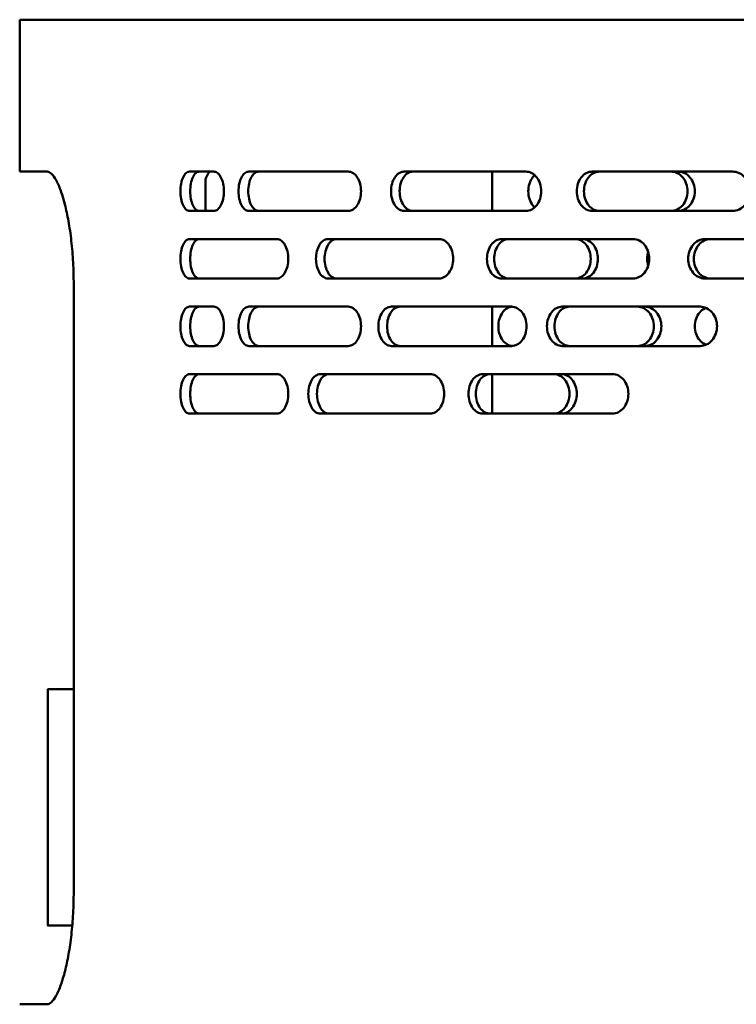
# Model space of a CAD drawing. Header units: millimetres. Extents: x -687 to 6545, y -1613 to 2022.
# Tile 9 of 36: x 2747 to 2875, y 682 to 857. Entities that reach past the tile are written whole.
import ezdxf

# ---------------------------------------------------------------- set-up
doc = ezdxf.new("R2010")
doc.units = ezdxf.units.MM
doc.layers.add('Видимые тонкие (ГОСТ)', color=7, linetype='Continuous', lineweight=35)
doc.layers.add('Видимый контур (ГОСТ)', color=7, linetype='Continuous', lineweight=50)

msp = doc.modelspace()

# ---------------------------------------------------------------- linework, layer by layer
at = {"layer": 'Видимые тонкие (ГОСТ)'}
msp.add_line((2752.35, 737.5), (2752.35, 695.5), dxfattribs=at)
at = {"layer": 'Видимый контур (ГОСТ)'}
for p, q in [((3267.35, 856.5), (2747.35, 856.5)), ((2747.35, 829.5), (2747.35, 856.5)), ((2752.21, 829.5), (2747.35, 829.5)), ((2781.88, 829.5), (2777.54, 829.5)), ((2805.76, 829.5), (2788.1, 829.5)), ((2837.33, 829.5), (2815.7, 829.5)), ((2831.35, 829.5), (2831.35, 822.5)), ((2874.07, 829.5), (2849.12, 829.5)), ((2780.35, 822.5), (2780.35, 827.5)), ((2777.54, 822.5), (2781.88, 822.5)), ((2788.1, 822.5), (2805.76, 822.5)), ((2815.7, 822.5), (2837.33, 822.5)), ((2849.12, 822.5), (2874.07, 822.5)), ((2793.08, 817.5), (2777.54, 817.5)), ((2821.9, 817.5), (2802.14, 817.5)), ((2856.37, 817.5), (2832.98, 817.5)), ((2895.41, 817.5), (2869.12, 817.5)), ((2777.54, 810.5), (2793.08, 810.5)), ((2802.14, 810.5), (2821.9, 810.5)), ((2832.98, 810.5), (2856.37, 810.5)), ((2869.12, 810.5), (2895.41, 810.5)), ((2756.95, 809.5), (2756.95, 701.5)), ((2781.88, 805.5), (2777.54, 805.5)), ((2805.76, 805.5), (2788.1, 805.5)), ((2834.77, 805.5), (2813.41, 805.5)), ((2831.35, 805.5), (2831.35, 798.5)), ((2868.27, 805.5), (2843.77, 805.5)), ((2777.54, 798.5), (2781.88, 798.5)), ((2788.1, 798.5), (2805.76, 798.5)), ((2813.41, 798.5), (2834.77, 798.5)), ((2843.77, 798.5), (2868.27, 798.5)), ((2793.08, 793.5), (2777.54, 793.5)), ((2820.32, 793.5), (2800.76, 793.5)), ((2852.69, 793.5), (2829.64, 793.5)), ((2831.35, 793.5), (2831.35, 786.5)), ((2777.54, 786.5), (2793.08, 786.5)), ((2800.76, 786.5), (2820.32, 786.5)), ((2829.64, 786.5), (2852.69, 786.5)), ((2752.35, 737.5), (2752.35, 695.5)), ((2756.95, 737.5), (2752.35, 737.5)), ((2756.7, 695.5), (2752.35, 695.5)), ((2747.35, 681.5), (2752.21, 681.5))]:
    msp.add_line(p, q, dxfattribs=at)
for centre, radius, start, end in [((2783.35, 827.5), 3, 138.1897, 180), ((2752.35, 737.5), 0.00002, 90, 171.3085), ((2752.35, 695.5), 0.00002, 188.6915, 270)]:
    msp.add_arc(centre, radius, start, end, dxfattribs=at)
for points, knots in [([(2752.21, 829.5), (2752.45, 829.5), (2752.72, 829.38), (2753.26, 828.87), (2753.55, 828.49), (2754.11, 827.47), (2754.38, 826.84), (2754.91, 825.37), (2755.16, 824.53), (2755.61, 822.76), (2755.83, 821.77), (2756.22, 819.59), (2756.39, 818.41), (2756.67, 815.95), (2756.78, 814.66), (2756.92, 812.07), (2756.95, 810.76), (2756.95, 809.5)], [3.033561, 3.033561, 3.033561, 3.033561, 3.417638, 3.417638, 3.801715, 3.801715, 4.185792, 4.185792, 4.569869, 4.569869, 4.949284, 4.949284, 5.328699, 5.328699, 5.708113, 5.708113, 6.087528, 6.087528, 6.087528, 6.087528]), ([(2777.54, 822.5), (2777.33, 822.5), (2777.11, 822.59), (2776.71, 822.95), (2776.53, 823.21), (2776.25, 823.84), (2776.12, 824.23), (2775.96, 825.09), (2775.92, 825.56), (2775.92, 826.44), (2775.96, 826.91), (2776.12, 827.77), (2776.25, 828.16), (2776.53, 828.79), (2776.71, 829.05), (2777.11, 829.41), (2777.33, 829.5), (2777.54, 829.5)], [0.527492, 0.527492, 0.527492, 0.527492, 0.659455, 0.659455, 0.791417, 0.791417, 0.923257, 0.923257, 1.055097, 1.055097, 1.186937, 1.186937, 1.318777, 1.318777, 1.450739, 1.450739, 1.582702, 1.582702, 1.582702, 1.582702]), ([(2779.27, 829.5), (2779.07, 829.5), (2778.85, 829.41), (2778.45, 829.05), (2778.27, 828.79), (2777.98, 828.16), (2777.86, 827.77), (2777.69, 826.91), (2777.65, 826.44), (2777.65, 825.56), (2777.69, 825.09), (2777.86, 824.23), (2777.98, 823.84), (2778.27, 823.21), (2778.45, 822.95), (2778.85, 822.59), (2779.07, 822.5), (2779.27, 822.5)], [0.527494, 0.527494, 0.527494, 0.527494, 0.659459, 0.659459, 0.791423, 0.791423, 0.923263, 0.923263, 1.055103, 1.055103, 1.186943, 1.186943, 1.318783, 1.318783, 1.450747, 1.450747, 1.582711, 1.582711, 1.582711, 1.582711]), ([(2781.88, 829.5), (2782.1, 829.5), (2782.34, 829.41), (2782.77, 829.05), (2782.97, 828.79), (2783.28, 828.16), (2783.42, 827.77), (2783.6, 826.91), (2783.65, 826.44), (2783.65, 826), (2783.65, 825.56), (2783.6, 825.09), (2783.42, 824.23), (2783.28, 823.84), (2782.97, 823.21), (2782.77, 822.95), (2782.34, 822.59), (2782.1, 822.5), (2781.88, 822.5)], [1.58211, 1.58211, 1.58211, 1.58211, 1.713951, 1.713951, 1.845792, 1.845792, 1.977634, 1.977634, 2.109476, 2.109476, 2.109476, 2.241318, 2.241318, 2.373159, 2.373159, 2.505, 2.505, 2.636841, 2.636841, 2.636841, 2.636841]), ([(2788.1, 822.5), (2787.86, 822.5), (2787.61, 822.59), (2787.15, 822.95), (2786.94, 823.21), (2786.61, 823.84), (2786.47, 824.23), (2786.28, 825.09), (2786.24, 825.56), (2786.24, 826.44), (2786.28, 826.91), (2786.47, 827.77), (2786.61, 828.16), (2786.94, 828.79), (2787.15, 829.05), (2787.61, 829.41), (2787.86, 829.5), (2788.1, 829.5)], [0.527688, 0.527688, 0.527688, 0.527688, 0.659634, 0.659634, 0.791579, 0.791579, 0.923411, 0.923411, 1.055244, 1.055244, 1.187076, 1.187076, 1.318908, 1.318908, 1.450854, 1.450854, 1.582799, 1.582799, 1.582799, 1.582799]), ([(2789.83, 829.5), (2789.6, 829.5), (2789.35, 829.41), (2788.89, 829.05), (2788.68, 828.79), (2788.35, 828.16), (2788.2, 827.77), (2788.02, 826.91), (2787.97, 826.44), (2787.97, 825.56), (2788.02, 825.09), (2788.2, 824.23), (2788.35, 823.84), (2788.68, 823.21), (2788.89, 822.95), (2789.35, 822.59), (2789.6, 822.5), (2789.83, 822.5)], [0.527693, 0.527693, 0.527693, 0.527693, 0.65964, 0.65964, 0.791587, 0.791587, 0.923419, 0.923419, 1.055252, 1.055252, 1.187084, 1.187084, 1.318916, 1.318916, 1.450863, 1.450863, 1.58281, 1.58281, 1.58281, 1.58281]), ([(2805.76, 829.5), (2806.04, 829.5), (2806.34, 829.41), (2806.9, 829.05), (2807.15, 828.78), (2807.55, 828.16), (2807.73, 827.77), (2807.96, 826.91), (2808.02, 826.44), (2808.02, 826), (2808.02, 825.56), (2807.96, 825.09), (2807.73, 824.23), (2807.55, 823.84), (2807.15, 823.22), (2806.9, 822.95), (2806.34, 822.59), (2806.04, 822.5), (2805.76, 822.5)], [1.592092, 1.592092, 1.592092, 1.592092, 1.725842, 1.725842, 1.859593, 1.859593, 1.991359, 1.991359, 2.123125, 2.123125, 2.123125, 2.254891, 2.254891, 2.386657, 2.386657, 2.520407, 2.520407, 2.654158, 2.654158, 2.654158, 2.654158]), ([(2815.7, 822.5), (2815.4, 822.5), (2815.08, 822.59), (2814.5, 822.95), (2814.24, 823.21), (2813.82, 823.84), (2813.64, 824.23), (2813.41, 825.09), (2813.35, 825.56), (2813.35, 826.44), (2813.41, 826.91), (2813.64, 827.77), (2813.82, 828.16), (2814.24, 828.79), (2814.5, 829.05), (2815.08, 829.41), (2815.4, 829.5), (2815.7, 829.5)], [0.527688, 0.527688, 0.527688, 0.527688, 0.659634, 0.659634, 0.791579, 0.791579, 0.923411, 0.923411, 1.055244, 1.055244, 1.187076, 1.187076, 1.318908, 1.318908, 1.450854, 1.450854, 1.582799, 1.582799, 1.582799, 1.582799]), ([(2817.23, 829.5), (2816.93, 829.5), (2816.62, 829.41), (2816.04, 829.05), (2815.77, 828.79), (2815.36, 828.16), (2815.18, 827.77), (2814.94, 826.91), (2814.88, 826.44), (2814.88, 825.56), (2814.94, 825.09), (2815.18, 824.23), (2815.36, 823.84), (2815.77, 823.21), (2816.04, 822.95), (2816.62, 822.59), (2816.93, 822.5), (2817.23, 822.5)], [0.527693, 0.527693, 0.527693, 0.527693, 0.65964, 0.65964, 0.791587, 0.791587, 0.923419, 0.923419, 1.055252, 1.055252, 1.187084, 1.187084, 1.318916, 1.318916, 1.450863, 1.450863, 1.58281, 1.58281, 1.58281, 1.58281]), ([(2837.33, 829.5), (2837.67, 829.5), (2838.03, 829.41), (2838.69, 829.05), (2839, 828.78), (2839.48, 828.16), (2839.69, 827.77), (2839.96, 826.91), (2840.03, 826.44), (2840.03, 826), (2840.03, 825.56), (2839.96, 825.09), (2839.69, 824.23), (2839.48, 823.84), (2839, 823.22), (2838.69, 822.95), (2838.03, 822.59), (2837.67, 822.5), (2837.33, 822.5)], [1.592092, 1.592092, 1.592092, 1.592092, 1.725842, 1.725842, 1.859593, 1.859593, 1.991359, 1.991359, 2.123125, 2.123125, 2.123125, 2.254891, 2.254891, 2.386657, 2.386657, 2.520407, 2.520407, 2.654158, 2.654158, 2.654158, 2.654158]), ([(2838.87, 823.13), (2838.74, 823.25), (2838.62, 823.38), (2838.28, 823.84), (2838.08, 824.23), (2837.81, 825.09), (2837.74, 825.56), (2837.74, 826.44), (2837.81, 826.91), (2838.08, 827.77), (2838.28, 828.16), (2838.62, 828.62), (2838.74, 828.75), (2838.87, 828.87)], [0.7312577, 0.7312577, 0.7312577, 0.7312577, 0.7910604, 0.7910604, 0.9229028, 0.9229028, 1.0547451, 1.0547451, 1.1865875, 1.1865875, 1.3184298, 1.3184298, 1.3782326, 1.3782326, 1.3782326, 1.3782326]), ([(2849.12, 822.5), (2848.77, 822.5), (2848.4, 822.59), (2847.71, 822.95), (2847.4, 823.21), (2846.91, 823.84), (2846.7, 824.23), (2846.42, 825.09), (2846.35, 825.56), (2846.35, 826.44), (2846.42, 826.91), (2846.7, 827.77), (2846.91, 828.16), (2847.4, 828.79), (2847.71, 829.05), (2848.4, 829.41), (2848.77, 829.5), (2849.12, 829.5)], [0.527688, 0.527688, 0.527688, 0.527688, 0.659634, 0.659634, 0.791579, 0.791579, 0.923411, 0.923411, 1.055244, 1.055244, 1.187076, 1.187076, 1.318908, 1.318908, 1.450854, 1.450854, 1.582799, 1.582799, 1.582799, 1.582799]), ([(2850.4, 829.5), (2850.05, 829.5), (2849.68, 829.41), (2849, 829.05), (2848.69, 828.79), (2848.2, 828.16), (2847.99, 827.77), (2847.71, 826.91), (2847.64, 826.44), (2847.64, 825.56), (2847.71, 825.09), (2847.99, 824.23), (2848.2, 823.84), (2848.69, 823.21), (2849, 822.95), (2849.68, 822.59), (2850.05, 822.5), (2850.4, 822.5)], [0.527693, 0.527693, 0.527693, 0.527693, 0.65964, 0.65964, 0.791587, 0.791587, 0.923419, 0.923419, 1.055252, 1.055252, 1.187084, 1.187084, 1.318916, 1.318916, 1.450863, 1.450863, 1.58281, 1.58281, 1.58281, 1.58281]), ([(2863.1, 822.5), (2863.47, 822.5), (2863.86, 822.59), (2864.59, 822.95), (2864.92, 823.22), (2865.44, 823.84), (2865.67, 824.23), (2865.97, 825.09), (2866.04, 825.56), (2866.04, 826), (2866.04, 826.44), (2865.97, 826.91), (2865.67, 827.77), (2865.44, 828.16), (2864.92, 828.78), (2864.59, 829.05), (2863.86, 829.41), (2863.47, 829.5), (2863.1, 829.5)], [1.586748, 1.586748, 1.586748, 1.586748, 1.719511, 1.719511, 1.852274, 1.852274, 1.984082, 1.984082, 2.11589, 2.11589, 2.11589, 2.247698, 2.247698, 2.379507, 2.379507, 2.51227, 2.51227, 2.645032, 2.645032, 2.645032, 2.645032]), ([(2864.39, 829.5), (2864.76, 829.5), (2865.15, 829.41), (2865.88, 829.05), (2866.21, 828.78), (2866.74, 828.16), (2866.96, 827.77), (2867.27, 826.91), (2867.34, 826.44), (2867.34, 826), (2867.34, 825.56), (2867.27, 825.09), (2866.96, 824.23), (2866.74, 823.84), (2866.21, 823.22), (2865.88, 822.95), (2865.15, 822.59), (2864.76, 822.5), (2864.39, 822.5)], [1.586821, 1.586821, 1.586821, 1.586821, 1.719599, 1.719599, 1.852376, 1.852376, 1.984184, 1.984184, 2.115992, 2.115992, 2.115992, 2.247799, 2.247799, 2.379607, 2.379607, 2.512384, 2.512384, 2.645162, 2.645162, 2.645162, 2.645162]), ([(2874.07, 829.5), (2874.45, 829.5), (2874.86, 829.41), (2875.62, 829.05), (2875.96, 828.78), (2876.5, 828.16), (2876.74, 827.77), (2877.05, 826.91), (2877.13, 826.44), (2877.13, 826), (2877.13, 825.56), (2877.05, 825.09), (2876.74, 824.23), (2876.5, 823.84), (2875.96, 823.22), (2875.62, 822.95), (2874.86, 822.59), (2874.45, 822.5), (2874.07, 822.5)], [1.592092, 1.592092, 1.592092, 1.592092, 1.725842, 1.725842, 1.859593, 1.859593, 1.991359, 1.991359, 2.123125, 2.123125, 2.123125, 2.254891, 2.254891, 2.386657, 2.386657, 2.520407, 2.520407, 2.654158, 2.654158, 2.654158, 2.654158]), ([(2777.54, 810.5), (2777.33, 810.5), (2777.11, 810.59), (2776.71, 810.95), (2776.53, 811.21), (2776.25, 811.84), (2776.12, 812.23), (2775.96, 813.09), (2775.92, 813.56), (2775.92, 814.44), (2775.96, 814.91), (2776.12, 815.77), (2776.25, 816.16), (2776.53, 816.79), (2776.71, 817.05), (2777.11, 817.41), (2777.33, 817.5), (2777.54, 817.5)], [0.527492, 0.527492, 0.527492, 0.527492, 0.659455, 0.659455, 0.791417, 0.791417, 0.923257, 0.923257, 1.055097, 1.055097, 1.186937, 1.186937, 1.318777, 1.318777, 1.450739, 1.450739, 1.582702, 1.582702, 1.582702, 1.582702]), ([(2779.27, 817.5), (2779.07, 817.5), (2778.85, 817.41), (2778.45, 817.05), (2778.27, 816.79), (2777.98, 816.16), (2777.86, 815.77), (2777.69, 814.91), (2777.65, 814.44), (2777.65, 813.56), (2777.69, 813.09), (2777.86, 812.23), (2777.98, 811.84), (2778.27, 811.21), (2778.45, 810.95), (2778.85, 810.59), (2779.07, 810.5), (2779.27, 810.5)], [0.527494, 0.527494, 0.527494, 0.527494, 0.659459, 0.659459, 0.791423, 0.791423, 0.923263, 0.923263, 1.055103, 1.055103, 1.186943, 1.186943, 1.318783, 1.318783, 1.450747, 1.450747, 1.582711, 1.582711, 1.582711, 1.582711]), ([(2793.08, 817.5), (2793.33, 817.5), (2793.59, 817.41), (2794.09, 817.05), (2794.32, 816.78), (2794.67, 816.16), (2794.83, 815.77), (2795.04, 814.91), (2795.09, 814.44), (2795.09, 814), (2795.09, 813.56), (2795.04, 813.09), (2794.83, 812.23), (2794.67, 811.84), (2794.32, 811.22), (2794.09, 810.95), (2793.59, 810.59), (2793.33, 810.5), (2793.08, 810.5)], [1.58443, 1.58443, 1.58443, 1.58443, 1.716756, 1.716756, 1.849081, 1.849081, 1.980908, 1.980908, 2.112734, 2.112734, 2.112734, 2.24456, 2.24456, 2.376387, 2.376387, 2.508712, 2.508712, 2.641038, 2.641038, 2.641038, 2.641038]), ([(2802.14, 810.5), (2801.87, 810.5), (2801.59, 810.59), (2801.06, 810.95), (2800.82, 811.21), (2800.44, 811.84), (2800.28, 812.23), (2800.06, 813.09), (2800.01, 813.56), (2800.01, 814.44), (2800.06, 814.91), (2800.28, 815.77), (2800.44, 816.16), (2800.82, 816.79), (2801.06, 817.05), (2801.59, 817.41), (2801.87, 817.5), (2802.14, 817.5)], [0.527492, 0.527492, 0.527492, 0.527492, 0.659455, 0.659455, 0.791417, 0.791417, 0.923257, 0.923257, 1.055097, 1.055097, 1.186937, 1.186937, 1.318777, 1.318777, 1.450739, 1.450739, 1.582702, 1.582702, 1.582702, 1.582702]), ([(2803.68, 817.5), (2803.41, 817.5), (2803.12, 817.41), (2802.59, 817.05), (2802.35, 816.79), (2801.98, 816.16), (2801.81, 815.77), (2801.6, 814.91), (2801.54, 814.44), (2801.54, 813.56), (2801.6, 813.09), (2801.81, 812.23), (2801.98, 811.84), (2802.35, 811.21), (2802.59, 810.95), (2803.12, 810.59), (2803.41, 810.5), (2803.68, 810.5)], [0.527494, 0.527494, 0.527494, 0.527494, 0.659459, 0.659459, 0.791423, 0.791423, 0.923263, 0.923263, 1.055103, 1.055103, 1.186943, 1.186943, 1.318783, 1.318783, 1.450747, 1.450747, 1.582711, 1.582711, 1.582711, 1.582711]), ([(2821.9, 817.5), (2822.21, 817.5), (2822.54, 817.41), (2823.15, 817.05), (2823.43, 816.78), (2823.87, 816.16), (2824.07, 815.77), (2824.32, 814.91), (2824.38, 814.44), (2824.38, 814), (2824.38, 813.56), (2824.32, 813.09), (2824.07, 812.23), (2823.87, 811.84), (2823.43, 811.22), (2823.15, 810.95), (2822.54, 810.59), (2822.21, 810.5), (2821.9, 810.5)], [1.58443, 1.58443, 1.58443, 1.58443, 1.716756, 1.716756, 1.849081, 1.849081, 1.980908, 1.980908, 2.112734, 2.112734, 2.112734, 2.24456, 2.24456, 2.376387, 2.376387, 2.508712, 2.508712, 2.641038, 2.641038, 2.641038, 2.641038]), ([(2832.98, 810.5), (2832.66, 810.5), (2832.31, 810.59), (2831.67, 810.95), (2831.38, 811.21), (2830.93, 811.84), (2830.73, 812.23), (2830.47, 813.09), (2830.4, 813.56), (2830.4, 814.44), (2830.47, 814.91), (2830.73, 815.77), (2830.93, 816.16), (2831.38, 816.79), (2831.67, 817.05), (2832.31, 817.41), (2832.66, 817.5), (2832.98, 817.5)], [0.527492, 0.527492, 0.527492, 0.527492, 0.659455, 0.659455, 0.791417, 0.791417, 0.923257, 0.923257, 1.055097, 1.055097, 1.186937, 1.186937, 1.318777, 1.318777, 1.450739, 1.450739, 1.582702, 1.582702, 1.582702, 1.582702]), ([(2834.27, 817.5), (2833.94, 817.5), (2833.6, 817.41), (2832.96, 817.05), (2832.67, 816.79), (2832.21, 816.16), (2832.01, 815.77), (2831.75, 814.91), (2831.69, 814.44), (2831.69, 813.56), (2831.75, 813.09), (2832.01, 812.23), (2832.21, 811.84), (2832.67, 811.21), (2832.96, 810.95), (2833.6, 810.59), (2833.94, 810.5), (2834.27, 810.5)], [0.527494, 0.527494, 0.527494, 0.527494, 0.659459, 0.659459, 0.791423, 0.791423, 0.923263, 0.923263, 1.055103, 1.055103, 1.186943, 1.186943, 1.318783, 1.318783, 1.450747, 1.450747, 1.582711, 1.582711, 1.582711, 1.582711]), ([(2846.07, 810.5), (2846.42, 810.5), (2846.79, 810.59), (2847.47, 810.95), (2847.78, 811.21), (2848.27, 811.84), (2848.48, 812.23), (2848.76, 813.09), (2848.83, 813.56), (2848.83, 814), (2848.83, 814.44), (2848.76, 814.91), (2848.48, 815.77), (2848.27, 816.16), (2847.78, 816.79), (2847.47, 817.05), (2846.79, 817.41), (2846.42, 817.5), (2846.07, 817.5)], [1.582393, 1.582393, 1.582393, 1.582393, 1.714314, 1.714314, 1.846234, 1.846234, 1.978075, 1.978075, 2.109916, 2.109916, 2.109916, 2.241757, 2.241757, 2.373599, 2.373599, 2.505519, 2.505519, 2.637439, 2.637439, 2.637439, 2.637439]), ([(2847.36, 817.5), (2847.7, 817.5), (2848.07, 817.41), (2848.75, 817.05), (2849.06, 816.79), (2849.55, 816.16), (2849.77, 815.77), (2850.05, 814.91), (2850.12, 814.44), (2850.12, 814), (2850.12, 813.56), (2850.05, 813.09), (2849.77, 812.23), (2849.55, 811.84), (2849.06, 811.21), (2848.75, 810.95), (2848.07, 810.59), (2847.7, 810.5), (2847.36, 810.5)], [1.582398, 1.582398, 1.582398, 1.582398, 1.71432, 1.71432, 1.846241, 1.846241, 1.978082, 1.978082, 2.109924, 2.109924, 2.109924, 2.241765, 2.241765, 2.373606, 2.373606, 2.505528, 2.505528, 2.637449, 2.637449, 2.637449, 2.637449]), ([(2856.37, 817.5), (2856.72, 817.5), (2857.11, 817.41), (2857.82, 817.05), (2858.14, 816.78), (2858.65, 816.16), (2858.87, 815.77), (2859.17, 814.91), (2859.24, 814.44), (2859.24, 814), (2859.24, 813.56), (2859.17, 813.09), (2858.87, 812.23), (2858.65, 811.84), (2858.14, 811.22), (2857.82, 810.95), (2857.11, 810.59), (2856.72, 810.5), (2856.37, 810.5)], [1.58443, 1.58443, 1.58443, 1.58443, 1.716756, 1.716756, 1.849081, 1.849081, 1.980908, 1.980908, 2.112734, 2.112734, 2.112734, 2.24456, 2.24456, 2.376387, 2.376387, 2.508712, 2.508712, 2.641038, 2.641038, 2.641038, 2.641038]), ([(2869.12, 810.5), (2868.75, 810.5), (2868.35, 810.59), (2867.62, 810.95), (2867.29, 811.21), (2866.77, 811.84), (2866.54, 812.23), (2866.24, 813.09), (2866.17, 813.56), (2866.17, 814.44), (2866.24, 814.91), (2866.54, 815.77), (2866.77, 816.16), (2867.29, 816.79), (2867.62, 817.05), (2868.35, 817.41), (2868.75, 817.5), (2869.12, 817.5)], [0.527492, 0.527492, 0.527492, 0.527492, 0.659455, 0.659455, 0.791417, 0.791417, 0.923257, 0.923257, 1.055097, 1.055097, 1.186937, 1.186937, 1.318777, 1.318777, 1.450739, 1.450739, 1.582702, 1.582702, 1.582702, 1.582702]), ([(2870.12, 817.5), (2869.75, 817.5), (2869.35, 817.41), (2868.63, 817.05), (2868.29, 816.79), (2867.77, 816.16), (2867.54, 815.77), (2867.24, 814.91), (2867.17, 814.44), (2867.17, 813.56), (2867.24, 813.09), (2867.54, 812.23), (2867.77, 811.84), (2868.29, 811.21), (2868.63, 810.95), (2869.35, 810.59), (2869.75, 810.5), (2870.12, 810.5)], [0.527494, 0.527494, 0.527494, 0.527494, 0.659459, 0.659459, 0.791423, 0.791423, 0.923263, 0.923263, 1.055103, 1.055103, 1.186943, 1.186943, 1.318783, 1.318783, 1.450747, 1.450747, 1.582711, 1.582711, 1.582711, 1.582711]), ([(2859.05, 812.75), (2858.92, 813.16), (2858.86, 813.59), (2858.86, 814.41), (2858.92, 814.84), (2859.05, 815.25)], [0.9337269, 0.9337269, 0.9337269, 0.9337269, 1.0562673, 1.0562673, 1.1788076, 1.1788076, 1.1788076, 1.1788076]), ([(2777.54, 798.5), (2777.33, 798.5), (2777.11, 798.59), (2776.71, 798.95), (2776.53, 799.21), (2776.25, 799.84), (2776.12, 800.23), (2775.96, 801.09), (2775.92, 801.56), (2775.92, 802.44), (2775.96, 802.91), (2776.12, 803.77), (2776.25, 804.16), (2776.53, 804.79), (2776.71, 805.05), (2777.11, 805.41), (2777.33, 805.5), (2777.54, 805.5)], [0.527492, 0.527492, 0.527492, 0.527492, 0.659455, 0.659455, 0.791417, 0.791417, 0.923257, 0.923257, 1.055097, 1.055097, 1.186937, 1.186937, 1.318777, 1.318777, 1.450739, 1.450739, 1.582702, 1.582702, 1.582702, 1.582702]), ([(2779.27, 805.5), (2779.07, 805.5), (2778.85, 805.41), (2778.45, 805.05), (2778.27, 804.79), (2777.98, 804.16), (2777.86, 803.77), (2777.69, 802.91), (2777.65, 802.44), (2777.65, 801.56), (2777.69, 801.09), (2777.86, 800.23), (2777.98, 799.84), (2778.27, 799.21), (2778.45, 798.95), (2778.85, 798.59), (2779.07, 798.5), (2779.27, 798.5)], [0.527494, 0.527494, 0.527494, 0.527494, 0.659459, 0.659459, 0.791423, 0.791423, 0.923263, 0.923263, 1.055103, 1.055103, 1.186943, 1.186943, 1.318783, 1.318783, 1.450747, 1.450747, 1.582711, 1.582711, 1.582711, 1.582711]), ([(2781.88, 805.5), (2782.1, 805.5), (2782.34, 805.41), (2782.77, 805.05), (2782.97, 804.79), (2783.28, 804.16), (2783.42, 803.77), (2783.6, 802.91), (2783.65, 802.44), (2783.65, 802), (2783.65, 801.56), (2783.6, 801.09), (2783.42, 800.23), (2783.28, 799.84), (2782.97, 799.21), (2782.77, 798.95), (2782.34, 798.59), (2782.1, 798.5), (2781.88, 798.5)], [1.58211, 1.58211, 1.58211, 1.58211, 1.713951, 1.713951, 1.845792, 1.845792, 1.977634, 1.977634, 2.109476, 2.109476, 2.109476, 2.241318, 2.241318, 2.373159, 2.373159, 2.505, 2.505, 2.636841, 2.636841, 2.636841, 2.636841]), ([(2788.1, 798.5), (2787.86, 798.5), (2787.61, 798.59), (2787.15, 798.95), (2786.94, 799.21), (2786.61, 799.84), (2786.47, 800.23), (2786.28, 801.09), (2786.24, 801.56), (2786.24, 802.44), (2786.28, 802.91), (2786.47, 803.77), (2786.61, 804.16), (2786.94, 804.79), (2787.15, 805.05), (2787.61, 805.41), (2787.86, 805.5), (2788.1, 805.5)], [0.527688, 0.527688, 0.527688, 0.527688, 0.659634, 0.659634, 0.791579, 0.791579, 0.923411, 0.923411, 1.055244, 1.055244, 1.187076, 1.187076, 1.318908, 1.318908, 1.450854, 1.450854, 1.582799, 1.582799, 1.582799, 1.582799]), ([(2789.83, 805.5), (2789.6, 805.5), (2789.35, 805.41), (2788.89, 805.05), (2788.68, 804.79), (2788.35, 804.16), (2788.2, 803.77), (2788.02, 802.91), (2787.97, 802.44), (2787.97, 801.56), (2788.02, 801.09), (2788.2, 800.23), (2788.35, 799.84), (2788.68, 799.21), (2788.89, 798.95), (2789.35, 798.59), (2789.6, 798.5), (2789.83, 798.5)], [0.527693, 0.527693, 0.527693, 0.527693, 0.65964, 0.65964, 0.791587, 0.791587, 0.923419, 0.923419, 1.055252, 1.055252, 1.187084, 1.187084, 1.318916, 1.318916, 1.450863, 1.450863, 1.58281, 1.58281, 1.58281, 1.58281]), ([(2805.76, 805.5), (2806.04, 805.5), (2806.34, 805.41), (2806.9, 805.05), (2807.15, 804.78), (2807.55, 804.16), (2807.73, 803.77), (2807.96, 802.91), (2808.02, 802.44), (2808.02, 802), (2808.02, 801.56), (2807.96, 801.09), (2807.72, 800.23), (2807.55, 799.83), (2807.15, 799.21), (2806.89, 798.94), (2806.34, 798.59), (2806.04, 798.5), (2805.76, 798.5)], [1.592093, 1.592093, 1.592093, 1.592093, 1.725843, 1.725843, 1.859594, 1.859594, 1.99136, 1.99136, 2.123126, 2.123126, 2.123126, 2.255376, 2.255376, 2.387627, 2.387627, 2.520893, 2.520893, 2.654159, 2.654159, 2.654159, 2.654159]), ([(2813.41, 798.5), (2813.12, 798.5), (2812.81, 798.59), (2812.24, 798.95), (2811.98, 799.21), (2811.57, 799.84), (2811.39, 800.23), (2811.16, 801.09), (2811.1, 801.56), (2811.1, 802.44), (2811.16, 802.91), (2811.39, 803.77), (2811.57, 804.16), (2811.98, 804.79), (2812.24, 805.05), (2812.81, 805.41), (2813.12, 805.5), (2813.41, 805.5)], [0.527688, 0.527688, 0.527688, 0.527688, 0.659634, 0.659634, 0.791579, 0.791579, 0.923411, 0.923411, 1.055244, 1.055244, 1.187076, 1.187076, 1.318908, 1.318908, 1.450854, 1.450854, 1.582799, 1.582799, 1.582799, 1.582799]), ([(2814.96, 805.5), (2814.67, 805.5), (2814.36, 805.41), (2813.79, 805.05), (2813.53, 804.79), (2813.12, 804.16), (2812.94, 803.77), (2812.71, 802.91), (2812.65, 802.44), (2812.65, 801.56), (2812.71, 801.09), (2812.94, 800.23), (2813.12, 799.84), (2813.53, 799.21), (2813.79, 798.95), (2814.36, 798.59), (2814.67, 798.5), (2814.96, 798.5)], [0.527693, 0.527693, 0.527693, 0.527693, 0.65964, 0.65964, 0.791587, 0.791587, 0.923419, 0.923419, 1.055252, 1.055252, 1.187084, 1.187084, 1.318916, 1.318916, 1.450863, 1.450863, 1.58281, 1.58281, 1.58281, 1.58281]), ([(2834.89, 798.5), (2834.6, 798.52), (2834.3, 798.61), (2833.7, 798.95), (2833.4, 799.21), (2832.95, 799.84), (2832.75, 800.23), (2832.48, 801.09), (2832.42, 801.56), (2832.42, 802.44), (2832.48, 802.91), (2832.75, 803.77), (2832.95, 804.16), (2833.4, 804.79), (2833.7, 805.05), (2834.3, 805.39), (2834.6, 805.48), (2834.89, 805.5)], [0.543257, 0.543257, 0.543257, 0.543257, 0.659215, 0.659215, 0.791066, 0.791066, 0.922908, 0.922908, 1.05475, 1.05475, 1.186593, 1.186593, 1.318435, 1.318435, 1.450286, 1.450286, 1.566244, 1.566244, 1.566244, 1.566244]), ([(2834.77, 805.5), (2835.1, 805.5), (2835.46, 805.41), (2836.12, 805.05), (2836.42, 804.78), (2836.89, 804.16), (2837.1, 803.77), (2837.37, 802.91), (2837.44, 802.44), (2837.44, 802), (2837.44, 801.56), (2837.37, 801.09), (2837.1, 800.23), (2836.89, 799.83), (2836.41, 799.21), (2836.11, 798.94), (2835.46, 798.59), (2835.1, 798.5), (2834.77, 798.5)], [1.592093, 1.592093, 1.592093, 1.592093, 1.725843, 1.725843, 1.859594, 1.859594, 1.99136, 1.99136, 2.123126, 2.123126, 2.123126, 2.255376, 2.255376, 2.387627, 2.387627, 2.520893, 2.520893, 2.654159, 2.654159, 2.654159, 2.654159]), ([(2843.77, 798.5), (2843.43, 798.5), (2843.06, 798.59), (2842.4, 798.95), (2842.09, 799.21), (2841.61, 799.84), (2841.41, 800.23), (2841.13, 801.09), (2841.06, 801.56), (2841.06, 802.44), (2841.13, 802.91), (2841.41, 803.77), (2841.61, 804.16), (2842.09, 804.79), (2842.4, 805.05), (2843.06, 805.41), (2843.43, 805.5), (2843.77, 805.5)], [0.527688, 0.527688, 0.527688, 0.527688, 0.659634, 0.659634, 0.791579, 0.791579, 0.923411, 0.923411, 1.055244, 1.055244, 1.187076, 1.187076, 1.318908, 1.318908, 1.450854, 1.450854, 1.582799, 1.582799, 1.582799, 1.582799]), ([(2845.1, 805.5), (2844.76, 805.5), (2844.39, 805.41), (2843.72, 805.05), (2843.42, 804.79), (2842.94, 804.16), (2842.73, 803.77), (2842.46, 802.91), (2842.39, 802.44), (2842.39, 801.56), (2842.46, 801.09), (2842.73, 800.23), (2842.94, 799.84), (2843.42, 799.21), (2843.72, 798.95), (2844.39, 798.59), (2844.76, 798.5), (2845.1, 798.5)], [0.527693, 0.527693, 0.527693, 0.527693, 0.65964, 0.65964, 0.791587, 0.791587, 0.923419, 0.923419, 1.055252, 1.055252, 1.187084, 1.187084, 1.318916, 1.318916, 1.450863, 1.450863, 1.58281, 1.58281, 1.58281, 1.58281]), ([(2857.16, 798.5), (2857.52, 798.5), (2857.91, 798.59), (2858.62, 798.94), (2858.94, 799.21), (2859.46, 799.84), (2859.68, 800.23), (2859.98, 801.09), (2860.05, 801.56), (2860.05, 802), (2860.05, 802.44), (2859.98, 802.91), (2859.68, 803.77), (2859.46, 804.16), (2858.95, 804.78), (2858.62, 805.05), (2857.91, 805.41), (2857.52, 805.5), (2857.16, 805.5)], [1.586616, 1.586616, 1.586616, 1.586616, 1.719125, 1.719125, 1.851634, 1.851634, 1.983673, 1.983673, 2.115711, 2.115711, 2.115711, 2.247521, 2.247521, 2.37933, 2.37933, 2.512068, 2.512068, 2.644807, 2.644807, 2.644807, 2.644807]), ([(2858.49, 805.5), (2858.85, 805.5), (2859.24, 805.41), (2859.95, 805.05), (2860.28, 804.78), (2860.79, 804.16), (2861.02, 803.77), (2861.31, 802.91), (2861.39, 802.44), (2861.39, 802), (2861.39, 801.56), (2861.31, 801.09), (2861.02, 800.23), (2860.79, 799.84), (2860.28, 799.21), (2859.95, 798.94), (2859.24, 798.59), (2858.85, 798.5), (2858.49, 798.5)], [1.586688, 1.586688, 1.586688, 1.586688, 1.71944, 1.71944, 1.852192, 1.852192, 1.984001, 1.984001, 2.11581, 2.11581, 2.11581, 2.247852, 2.247852, 2.379894, 2.379894, 2.512413, 2.512413, 2.644933, 2.644933, 2.644933, 2.644933]), ([(2869.29, 798.71), (2869.24, 798.73), (2869.2, 798.75), (2868.79, 798.95), (2868.46, 799.21), (2867.94, 799.84), (2867.71, 800.23), (2867.41, 801.09), (2867.34, 801.56), (2867.34, 802.44), (2867.41, 802.91), (2867.71, 803.77), (2867.94, 804.16), (2868.46, 804.79), (2868.79, 805.05), (2869.2, 805.25), (2869.24, 805.27), (2869.29, 805.29)], [0.6437043, 0.6437043, 0.6437043, 0.6437043, 0.6592143, 0.6592143, 0.791055, 0.791055, 0.9228968, 0.9228968, 1.0547387, 1.0547387, 1.1865805, 1.1865805, 1.3184224, 1.3184224, 1.4502631, 1.4502631, 1.465773, 1.465773, 1.465773, 1.465773]), ([(2868.27, 805.5), (2868.65, 805.5), (2869.05, 805.41), (2869.79, 805.05), (2870.13, 804.78), (2870.67, 804.16), (2870.9, 803.77), (2871.21, 802.91), (2871.28, 802.44), (2871.28, 802), (2871.28, 801.56), (2871.21, 801.09), (2870.9, 800.23), (2870.66, 799.83), (2870.13, 799.21), (2869.79, 798.94), (2869.05, 798.59), (2868.65, 798.5), (2868.27, 798.5)], [1.592093, 1.592093, 1.592093, 1.592093, 1.725843, 1.725843, 1.859594, 1.859594, 1.99136, 1.99136, 2.123126, 2.123126, 2.123126, 2.255376, 2.255376, 2.387627, 2.387627, 2.520893, 2.520893, 2.654159, 2.654159, 2.654159, 2.654159]), ([(2777.54, 786.5), (2777.33, 786.5), (2777.11, 786.59), (2776.71, 786.95), (2776.53, 787.21), (2776.25, 787.84), (2776.12, 788.23), (2775.96, 789.09), (2775.92, 789.56), (2775.92, 790.44), (2775.96, 790.91), (2776.12, 791.77), (2776.25, 792.16), (2776.53, 792.79), (2776.71, 793.05), (2777.11, 793.41), (2777.33, 793.5), (2777.54, 793.5)], [0.527492, 0.527492, 0.527492, 0.527492, 0.659455, 0.659455, 0.791417, 0.791417, 0.923257, 0.923257, 1.055097, 1.055097, 1.186969, 1.186969, 1.318841, 1.318841, 1.450771, 1.450771, 1.582702, 1.582702, 1.582702, 1.582702]), ([(2779.27, 793.5), (2779.07, 793.5), (2778.85, 793.41), (2778.45, 793.05), (2778.27, 792.79), (2777.98, 792.16), (2777.86, 791.77), (2777.69, 790.91), (2777.65, 790.44), (2777.65, 789.56), (2777.69, 789.09), (2777.86, 788.23), (2777.98, 787.84), (2778.27, 787.21), (2778.45, 786.94), (2778.85, 786.59), (2779.07, 786.5), (2779.27, 786.5)], [0.527494, 0.527494, 0.527494, 0.527494, 0.659459, 0.659459, 0.791423, 0.791423, 0.923263, 0.923263, 1.055103, 1.055103, 1.186975, 1.186975, 1.318848, 1.318848, 1.45078, 1.45078, 1.582711, 1.582711, 1.582711, 1.582711]), ([(2793.08, 793.5), (2793.33, 793.5), (2793.59, 793.41), (2794.09, 793.06), (2794.31, 792.79), (2794.67, 792.16), (2794.83, 791.77), (2795.04, 790.91), (2795.09, 790.44), (2795.09, 790), (2795.09, 789.56), (2795.04, 789.09), (2794.83, 788.23), (2794.67, 787.84), (2794.32, 787.22), (2794.09, 786.95), (2793.59, 786.59), (2793.33, 786.5), (2793.08, 786.5)], [1.58443, 1.58443, 1.58443, 1.58443, 1.716631, 1.716631, 1.848831, 1.848831, 1.980783, 1.980783, 2.112734, 2.112734, 2.112734, 2.24456, 2.24456, 2.376387, 2.376387, 2.508712, 2.508712, 2.641038, 2.641038, 2.641038, 2.641038]), ([(2800.76, 786.5), (2800.49, 786.5), (2800.21, 786.59), (2799.69, 786.95), (2799.45, 787.21), (2799.08, 787.84), (2798.92, 788.23), (2798.7, 789.09), (2798.65, 789.56), (2798.65, 790.44), (2798.7, 790.91), (2798.92, 791.77), (2799.08, 792.16), (2799.45, 792.79), (2799.69, 793.05), (2800.21, 793.41), (2800.49, 793.5), (2800.76, 793.5)], [0.527492, 0.527492, 0.527492, 0.527492, 0.659455, 0.659455, 0.791417, 0.791417, 0.923257, 0.923257, 1.055097, 1.055097, 1.186969, 1.186969, 1.318841, 1.318841, 1.450771, 1.450771, 1.582702, 1.582702, 1.582702, 1.582702]), ([(2802.3, 793.5), (2802.03, 793.5), (2801.75, 793.41), (2801.23, 793.05), (2800.99, 792.79), (2800.62, 792.16), (2800.46, 791.77), (2800.25, 790.91), (2800.19, 790.44), (2800.19, 789.56), (2800.25, 789.09), (2800.46, 788.23), (2800.62, 787.84), (2800.99, 787.21), (2801.23, 786.94), (2801.75, 786.59), (2802.03, 786.5), (2802.3, 786.5)], [0.527494, 0.527494, 0.527494, 0.527494, 0.659459, 0.659459, 0.791423, 0.791423, 0.923263, 0.923263, 1.055103, 1.055103, 1.186975, 1.186975, 1.318848, 1.318848, 1.45078, 1.45078, 1.582711, 1.582711, 1.582711, 1.582711]), ([(2820.32, 793.5), (2820.63, 793.5), (2820.95, 793.41), (2821.56, 793.06), (2821.84, 792.79), (2822.27, 792.16), (2822.46, 791.77), (2822.72, 790.91), (2822.78, 790.44), (2822.78, 790), (2822.78, 789.56), (2822.72, 789.09), (2822.46, 788.23), (2822.27, 787.84), (2821.84, 787.22), (2821.56, 786.95), (2820.95, 786.59), (2820.63, 786.5), (2820.32, 786.5)], [1.58443, 1.58443, 1.58443, 1.58443, 1.716631, 1.716631, 1.848831, 1.848831, 1.980783, 1.980783, 2.112734, 2.112734, 2.112734, 2.24456, 2.24456, 2.376387, 2.376387, 2.508712, 2.508712, 2.641038, 2.641038, 2.641038, 2.641038]), ([(2829.64, 786.5), (2829.32, 786.5), (2828.98, 786.59), (2828.35, 786.95), (2828.07, 787.21), (2827.62, 787.84), (2827.42, 788.23), (2827.17, 789.09), (2827.1, 789.56), (2827.1, 790.44), (2827.17, 790.91), (2827.42, 791.77), (2827.62, 792.16), (2828.07, 792.79), (2828.35, 793.05), (2828.98, 793.41), (2829.32, 793.5), (2829.64, 793.5)], [0.527492, 0.527492, 0.527492, 0.527492, 0.659455, 0.659455, 0.791417, 0.791417, 0.923257, 0.923257, 1.055097, 1.055097, 1.186969, 1.186969, 1.318841, 1.318841, 1.450771, 1.450771, 1.582702, 1.582702, 1.582702, 1.582702]), ([(2830.96, 793.5), (2830.64, 793.5), (2830.29, 793.41), (2829.67, 793.05), (2829.38, 792.79), (2828.93, 792.16), (2828.74, 791.77), (2828.48, 790.91), (2828.42, 790.44), (2828.42, 789.56), (2828.48, 789.09), (2828.74, 788.23), (2828.93, 787.84), (2829.38, 787.21), (2829.67, 786.94), (2830.29, 786.59), (2830.64, 786.5), (2830.96, 786.5)], [0.527494, 0.527494, 0.527494, 0.527494, 0.659459, 0.659459, 0.791423, 0.791423, 0.923263, 0.923263, 1.055103, 1.055103, 1.186975, 1.186975, 1.318848, 1.318848, 1.45078, 1.45078, 1.582711, 1.582711, 1.582711, 1.582711]), ([(2842.33, 786.5), (2842.67, 786.5), (2843.04, 786.59), (2843.71, 786.95), (2844.01, 787.21), (2844.5, 787.84), (2844.71, 788.23), (2844.99, 789.09), (2845.05, 789.56), (2845.05, 790), (2845.05, 790.44), (2844.99, 790.91), (2844.71, 791.77), (2844.5, 792.16), (2844.01, 792.79), (2843.71, 793.05), (2843.04, 793.41), (2842.67, 793.5), (2842.33, 793.5)], [1.582372, 1.582372, 1.582372, 1.582372, 1.714287, 1.714287, 1.846203, 1.846203, 1.978044, 1.978044, 2.109886, 2.109886, 2.109886, 2.241747, 2.241747, 2.373608, 2.373608, 2.505504, 2.505504, 2.637399, 2.637399, 2.637399, 2.637399]), ([(2843.65, 793.5), (2843.99, 793.5), (2844.35, 793.41), (2845.02, 793.05), (2845.32, 792.79), (2845.81, 792.16), (2846.02, 791.77), (2846.3, 790.91), (2846.37, 790.44), (2846.37, 790), (2846.37, 789.56), (2846.3, 789.09), (2846.02, 788.23), (2845.81, 787.84), (2845.32, 787.21), (2845.02, 786.94), (2844.35, 786.59), (2843.99, 786.5), (2843.65, 786.5)], [1.582376, 1.582376, 1.582376, 1.582376, 1.714293, 1.714293, 1.84621, 1.84621, 1.978051, 1.978051, 2.109892, 2.109892, 2.109892, 2.241754, 2.241754, 2.373616, 2.373616, 2.505512, 2.505512, 2.637409, 2.637409, 2.637409, 2.637409]), ([(2852.69, 793.5), (2853.05, 793.5), (2853.43, 793.41), (2854.13, 793.06), (2854.44, 792.79), (2854.95, 792.16), (2855.17, 791.77), (2855.46, 790.91), (2855.53, 790.44), (2855.53, 790), (2855.53, 789.56), (2855.46, 789.09), (2855.17, 788.23), (2854.95, 787.84), (2854.45, 787.22), (2854.13, 786.95), (2853.43, 786.59), (2853.05, 786.5), (2852.69, 786.5)], [1.58443, 1.58443, 1.58443, 1.58443, 1.716631, 1.716631, 1.848831, 1.848831, 1.980783, 1.980783, 2.112734, 2.112734, 2.112734, 2.24456, 2.24456, 2.376387, 2.376387, 2.508712, 2.508712, 2.641038, 2.641038, 2.641038, 2.641038]), ([(2756.95, 701.5), (2756.95, 700.24), (2756.92, 698.95), (2756.78, 696.37), (2756.67, 695.09), (2756.4, 692.64), (2756.23, 691.47), (2755.84, 689.3), (2755.63, 688.31), (2755.18, 686.53), (2754.93, 685.69), (2754.4, 684.2), (2754.12, 683.56), (2753.56, 682.52), (2753.27, 682.13), (2752.72, 681.62), (2752.46, 681.5), (2752.21, 681.5)], [6.087512, 6.087512, 6.087512, 6.087512, 6.46426, 6.46426, 6.841009, 6.841009, 7.217757, 7.217757, 7.594505, 7.594505, 7.981245, 7.981245, 8.367984, 8.367984, 8.754724, 8.754724, 9.141464, 9.141464, 9.141464, 9.141464])]:
    msp.add_open_spline(points, degree=3, knots=knots, dxfattribs=at)

doc.saveas('drawing.dxf')
